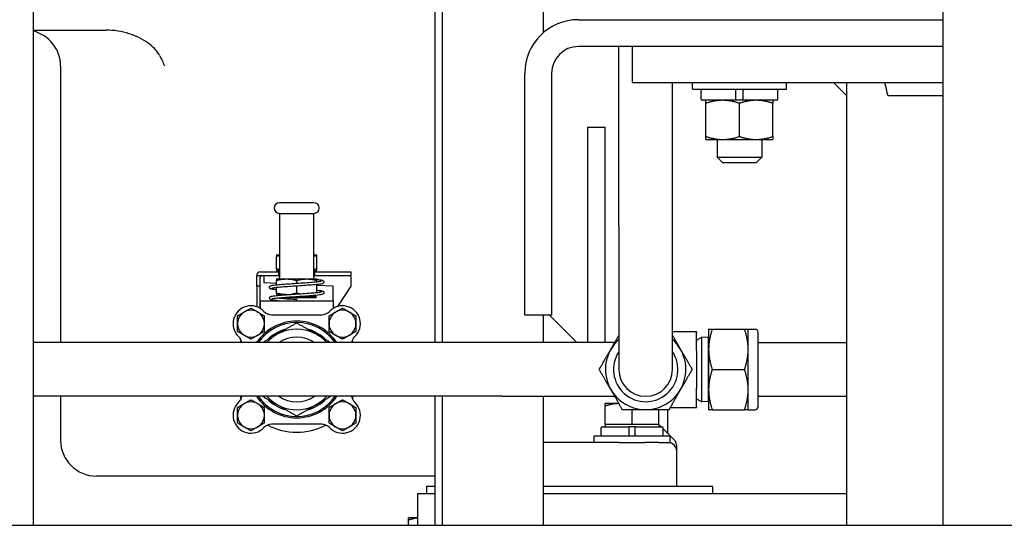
# Paper-space layout 'SHEET_3' of a CAD drawing. Header units: inches. Extents: x 3 to 360, y 8 to 227.
# Tile 8 of 117: x 74 to 88, y 68 to 75. Entities that reach past the tile are written whole.
import ezdxf

# ---------------------------------------------------------------- set-up
doc = ezdxf.new("R2010")
doc.units = ezdxf.units.IN
doc.header["$LTSCALE"] = 10.666667
doc.header["$MEASUREMENT"] = 0
doc.layers.get('0').update_dxf_attribs({"lineweight": 25})

psp = doc.layouts.new('SHEET_3')

# ---------------------------------------------------------------- linework, layer by layer
for p, q in [((86.895, 101.381), (86.895, 68.097)), ((74.183, 100.95), (74.183, 68.097)), ((79.902, 79.108), (79.902, 70.649)), ((81.317, 74.98), (81.317, 79.065)), ((79.804, 70.649), (79.804, 77.6)), ((81.804, 75.16), (86.895, 75.16)), ((74.183, 75.014), (75.206, 75.014)), ((86.895, 74.785), (81.804, 74.785)), ((82.369, 72.274), (82.369, 74.785)), ((86.895, 74.785), (82.554, 74.785)), ((82.554, 74.785), (82.554, 74.285)), ((74.567, 74.514), (74.567, 70.649)), ((81.054, 71.035), (81.054, 74.41)), ((81.429, 74.41), (81.429, 71.035)), ((82.554, 74.285), (86.895, 74.285)), ((83.119, 72.274), (83.119, 74.285)), ((83.398, 74.19), (83.398, 74.285)), ((83.398, 74.19), (84.71, 74.19)), ((83.518, 74.051), (83.518, 74.173)), ((84.004, 74.051), (84.004, 74.173)), ((84.105, 74.051), (84.105, 74.173)), ((84.59, 74.051), (84.59, 74.173)), ((84.71, 74.19), (84.71, 74.285)), ((85.367, 74.285), (85.554, 74.097)), ((85.554, 68.097), (85.554, 74.285)), ((84.004, 74.034), (83.535, 74.034)), ((84.105, 74.034), (84.004, 74.034)), ((84.573, 74.034), (84.105, 74.034)), ((83.586, 73.529), (83.586, 73.992)), ((84.054, 73.529), (84.054, 73.992)), ((84.523, 73.529), (84.523, 73.992)), ((81.929, 73.66), (82.179, 73.66)), ((81.929, 73.66), (81.929, 70.649)), ((82.179, 70.649), (82.179, 73.66)), ((83.586, 73.487), (83.82, 73.487)), ((83.742, 73.487), (83.742, 73.238)), ((83.82, 73.487), (84.289, 73.487)), ((84.289, 73.487), (84.523, 73.487)), ((84.367, 73.487), (84.367, 73.238)), ((83.742, 73.238), (84.367, 73.238)), ((83.82, 73.16), (83.742, 73.238)), ((84.289, 73.16), (84.367, 73.238)), ((84.289, 73.16), (83.82, 73.16)), ((78.107, 72.604), (77.627, 72.604)), ((77.627, 72.454), (78.107, 72.454)), ((77.627, 72.454), (77.627, 71.568)), ((78.107, 71.568), (78.107, 72.454)), ((82.369, 72.274), (82.369, 70.274)), ((83.119, 70.274), (83.119, 72.274)), ((77.585, 71.877), (77.627, 71.877)), ((77.585, 71.877), (77.585, 71.877)), ((77.585, 71.678), (77.585, 71.857)), ((78.107, 71.877), (78.148, 71.877)), ((78.148, 71.877), (78.148, 71.877)), ((78.148, 71.678), (78.148, 71.857)), ((77.308, 71.438), (77.308, 71.588)), ((77.308, 71.588), (77.617, 71.588)), ((77.358, 71.638), (77.617, 71.638)), ((77.358, 71.438), (77.358, 71.568)), ((77.408, 71.588), (77.408, 71.568)), ((77.408, 71.568), (77.408, 71.486)), ((77.585, 71.658), (77.627, 71.658)), ((77.585, 71.658), (77.585, 71.658)), ((77.597, 71.648), (77.597, 71.658)), ((77.627, 71.648), (77.597, 71.648)), ((77.627, 71.644), (77.597, 71.648)), ((77.617, 71.638), (77.627, 71.638)), ((77.617, 71.588), (77.617, 71.638)), ((77.627, 71.588), (77.617, 71.588)), ((77.627, 71.553), (77.627, 71.568)), ((78.107, 71.658), (78.148, 71.658)), ((78.137, 71.648), (78.107, 71.648)), ((78.107, 71.644), (78.137, 71.648)), ((78.107, 71.638), (78.117, 71.638)), ((78.117, 71.588), (78.107, 71.588)), ((78.107, 71.568), (78.107, 71.553)), ((78.117, 71.638), (78.625, 71.638)), ((78.117, 71.638), (78.117, 71.588)), ((78.117, 71.588), (78.625, 71.588)), ((78.137, 71.648), (78.137, 71.658)), ((78.148, 71.658), (78.148, 71.658)), ((78.625, 71.638), (78.625, 71.588)), ((78.625, 71.568), (78.625, 71.588)), ((78.625, 71.568), (78.625, 71.438)), ((77.358, 71.438), (77.308, 71.438)), ((77.308, 71.438), (77.308, 71.15)), ((77.358, 71.138), (77.358, 71.438)), ((77.585, 71.477), (77.408, 71.486)), ((77.585, 71.538), (77.642, 71.538)), ((77.585, 71.538), (77.585, 71.538)), ((77.585, 71.458), (77.585, 71.518)), ((77.585, 71.339), (77.585, 71.418)), ((77.642, 71.538), (78.092, 71.538)), ((77.867, 71.479), (77.867, 71.518)), ((77.867, 71.339), (77.867, 71.439)), ((78.092, 71.538), (78.148, 71.538)), ((78.148, 71.538), (78.148, 71.538)), ((78.148, 71.501), (78.148, 71.518)), ((78.148, 71.351), (78.148, 71.46)), ((78.375, 71.438), (78.148, 71.449)), ((78.375, 71.234), (78.375, 71.438)), ((78.625, 71.438), (78.435, 71.154)), ((77.585, 71.319), (77.72, 71.319)), ((77.585, 71.319), (77.585, 71.319)), ((77.597, 71.309), (77.597, 71.319)), ((77.599, 71.309), (77.597, 71.309)), ((77.598, 71.309), (77.597, 71.309)), ((77.72, 71.279), (78.137, 71.279)), ((77.867, 71.289), (78.137, 71.289)), ((78.013, 71.299), (78.067, 71.299)), ((78.067, 71.299), (78.013, 71.299)), ((78.067, 71.299), (78.137, 71.309)), ((78.067, 71.299), (78.137, 71.289)), ((78.137, 71.309), (78.135, 71.309)), ((78.137, 71.309), (78.137, 71.309)), ((78.137, 71.289), (78.137, 71.279)), ((77.359, 71.126), (77.359, 71.234)), ((77.359, 71.234), (78.375, 71.234)), ((77.867, 71.234), (77.867, 71.254)), ((78.375, 71.234), (78.375, 71.126)), ((77.338, 71.138), (77.358, 71.138)), ((77.517, 71.039), (78.216, 71.039)), ((78.396, 71.138), (78.375, 71.138)), ((81.429, 71.035), (81.054, 71.035)), ((81.317, 70.649), (81.317, 71.035)), ((81.398, 71.035), (81.784, 70.649)), ((83.119, 70.805), (83.454, 70.805)), ((83.454, 70.805), (83.454, 70.795)), ((83.454, 70.54), (83.454, 70.795)), ((83.624, 70.837), (83.624, 70.555)), ((83.674, 70.837), (84.126, 70.837)), ((84.176, 70.555), (84.176, 70.837)), ((84.176, 70.837), (84.274, 70.837)), ((84.314, 69.752), (84.314, 70.797)), ((80.744, 70.649), (74.183, 70.649)), ((82.311, 70.649), (80.744, 70.649)), ((83.454, 70.685), (83.529, 70.725)), ((83.529, 69.823), (83.529, 70.725)), ((83.616, 70.722), (83.529, 70.725)), ((83.616, 70.722), (83.616, 69.826)), ((83.624, 70.709), (83.616, 70.722)), ((84.314, 70.649), (85.554, 70.649)), ((83.454, 70.54), (83.454, 70.008)), ((83.624, 70.555), (83.624, 69.993)), ((84.176, 69.993), (84.176, 70.555)), ((83.674, 70.274), (84.126, 70.274)), ((83.454, 69.753), (83.454, 70.008)), ((83.624, 69.993), (83.624, 69.712)), ((84.176, 69.712), (84.176, 69.993)), ((80.744, 69.899), (74.183, 69.899)), ((74.567, 69.899), (74.567, 69.285)), ((79.804, 68.097), (79.804, 69.899)), ((79.902, 69.899), (79.902, 68.097)), ((80.744, 69.899), (82.311, 69.899)), ((81.317, 68.097), (81.317, 69.899)), ((82.367, 69.797), (82.179, 69.797)), ((82.37, 69.797), (82.367, 69.797)), ((83.454, 69.863), (83.529, 69.823)), ((83.616, 69.826), (83.529, 69.823)), ((83.624, 69.839), (83.616, 69.826)), ((84.314, 69.899), (85.554, 69.899)), ((82.179, 69.506), (82.179, 69.763)), ((82.554, 69.506), (82.554, 69.712)), ((82.929, 69.506), (82.929, 69.712)), ((83.054, 69.379), (83.054, 69.712)), ((83.087, 69.743), (83.454, 69.743)), ((83.454, 69.753), (83.454, 69.743)), ((83.674, 69.712), (84.126, 69.712)), ((84.176, 69.712), (84.274, 69.712)), ((78.216, 69.509), (77.517, 69.509)), ((82.367, 69.506), (82.179, 69.506)), ((82.179, 69.506), (82.179, 69.474)), ((82.554, 69.506), (82.367, 69.506)), ((82.742, 69.506), (82.554, 69.506)), ((82.929, 69.506), (82.742, 69.506)), ((82.929, 69.506), (82.929, 69.474)), ((82.929, 69.504), (82.959, 69.474)), ((82.12, 69.363), (82.12, 69.459)), ((82.134, 69.474), (82.512, 69.474)), ((82.597, 69.474), (82.512, 69.474)), ((82.512, 69.363), (82.512, 69.459)), ((82.597, 69.474), (82.975, 69.474)), ((82.597, 69.363), (82.597, 69.459)), ((82.989, 69.363), (82.989, 69.459)), ((82.989, 69.444), (83.084, 69.349)), ((82.375, 69.254), (81.317, 69.254)), ((82.023, 69.349), (83.085, 69.349)), ((82.023, 69.254), (82.023, 69.349)), ((82.375, 69.254), (82.733, 69.254)), ((82.929, 69.254), (82.733, 69.254)), ((82.929, 69.254), (83.054, 69.254)), ((83.054, 69.254), (83.085, 69.254)), ((83.085, 69.254), (83.085, 69.349)), ((83.085, 69.348), (83.143, 69.29)), ((83.179, 68.64), (83.179, 69.129)), ((79.804, 68.785), (75.067, 68.785)), ((79.804, 68.535), (79.554, 68.535)), ((79.554, 68.535), (79.554, 68.097)), ((79.679, 68.64), (79.679, 68.535)), ((79.804, 68.64), (79.679, 68.64)), ((83.679, 68.64), (81.317, 68.64)), ((85.554, 68.535), (81.317, 68.535)), ((83.679, 68.64), (83.679, 68.535)), ((79.554, 68.203), (79.429, 68.203)), ((79.429, 68.097), (79.429, 68.169)), ((24.242, 68.097), (116.866, 68.097))]:
    psp.add_line(p, q)
for centre, radius, start, end in [((81.804, 74.41), 0.75, 90, 180), ((74.067, 74.514), 0.5, 0, 76.5397), ((81.804, 74.41), 0.375, 90, 180), ((83.535, 74.173), 0.0169, 90, 180), ((84.573, 74.173), 0.0169, 0, 90), ((83.535, 74.051), 0.0169, 180, 270), ((84.573, 74.051), 0.0169, 270, 0), ((77.627, 72.529), 0.075, 90, 180), ((77.627, 72.529), 0.075, 180, 270), ((78.107, 72.529), 0.075, 270, 90), ((77.358, 71.588), 0.05, 90, 180), ((77.378, 71.568), 0.02, 90, 180), ((77.642, 71.553), 0.015, 180, 270), ((78.092, 71.553), 0.015, 270, 0), ((77.227, 70.914), 0.25, 43.4325, 226.5675), ((78.507, 70.914), 0.25, 313.4325, 136.5675), ((77.227, 70.914), 0.188, 0, 180), ((77.517, 71.189), 0.15, 223.4325, 270), ((78.216, 71.189), 0.15, 270, 316.5675), ((78.507, 70.914), 0.188, 0, 180), ((77.227, 70.914), 0.188, 180, 0), ((77.867, 70.274), 0.675, 33.749, 146.251), ((77.867, 70.274), 0.655, 34.9261, 145.0739), ((78.507, 70.914), 0.188, 180, 0), ((76.952, 70.624), 0.15, 9.7776, 46.5675), ((77.867, 70.274), 0.562, 41.8103, 138.1897), ((77.867, 70.274), 0.583, 104.8819, 135.1181), ((77.867, 70.274), 0.583, 44.8819, 75.1181), ((78.782, 70.624), 0.15, 133.4325, 170.2224), ((84.274, 70.797), 0.04, 0, 90), ((77.867, 70.274), 0.875, 152.4289, 154.6231), ((77.867, 70.274), 0.45, 56.4427, 123.5573), ((77.867, 70.274), 0.875, 25.3769, 27.5711), ((82.744, 70.274), 0.562, 131.8103, 48.1897), ((82.744, 70.274), 0.45, 146.4427, 33.5573), ((82.744, 70.274), 0.375, 180, 0), ((77.227, 69.634), 0.25, 133.4325, 316.5675), ((77.227, 69.634), 0.188, 0, 180), ((76.952, 69.925), 0.15, 313.4325, 350.2224), ((77.867, 70.274), 0.875, 205.3769, 207.5711), ((77.867, 70.274), 0.675, 213.749, 326.251), ((77.867, 70.274), 0.655, 214.9261, 325.0739), ((77.867, 70.274), 0.562, 221.8103, 318.1897), ((77.867, 70.274), 0.583, 224.8819, 255.1181), ((77.867, 70.274), 0.45, 236.4427, 303.5573), ((77.867, 70.274), 0.583, 284.8819, 315.1181), ((78.507, 69.634), 0.188, 0, 180), ((78.507, 69.634), 0.25, 223.4325, 46.5675), ((78.782, 69.925), 0.15, 189.7776, 226.5675), ((77.867, 70.274), 0.875, 332.4289, 334.6231), ((77.227, 69.634), 0.188, 180, 0), ((78.507, 69.634), 0.188, 180, 0), ((84.274, 69.752), 0.04, 270, 0), ((77.517, 69.359), 0.15, 90, 136.5675), ((77.867, 70.274), 0.875, 242.4289, 297.5711), ((78.216, 69.359), 0.15, 43.4325, 90), ((82.134, 69.459), 0.0143, 90, 180), ((82.134, 69.363), 0.0143, 180, 270), ((82.975, 69.459), 0.0143, 0, 90), ((82.975, 69.363), 0.0143, 270, 0), ((75.067, 69.285), 0.5, 180, 270), ((83.054, 69.129), 0.125, 0, 90), ((83.054, 69.202), 0.125, 10.7912, 45)]:
    psp.add_arc(centre, radius, start, end)
for points, knots in [([(75.949, 74.661), (75.947, 74.665), (75.945, 74.669), (75.925, 74.703), (75.901, 74.734), (75.847, 74.79), (75.817, 74.815), (75.751, 74.863), (75.707, 74.889), (75.616, 74.933), (75.569, 74.951), (75.476, 74.98), (75.422, 74.993), (75.312, 75.01), (75.256, 75.014), (75.206, 75.014)], [5.021441, 5.021441, 5.021441, 5.021441, 5.052201, 5.052201, 5.324068, 5.324068, 5.595934, 5.595934, 5.948678, 5.948678, 6.301422, 6.301422, 6.688316, 6.688316, 7.07521, 7.07521, 7.07521, 7.07521]), ([(75.949, 74.661), (75.962, 74.637), (75.974, 74.613), (75.997, 74.564), (76.008, 74.539), (76.019, 74.514), (76.019, 74.514), (76.019, 74.514)], [-0.4169781, -0.4169781, -0.4169781, -0.4169781, -0.2089474, -0.2089474, 0, 0, 0.0017471, 0.0017471, 0.0017471, 0.0017471]), ([(84.004, 74.173), (84.004, 74.175), (84.004, 74.178), (84.004, 74.181), (84.004, 74.183), (84.004, 74.186), (84.004, 74.188), (84.004, 74.189), (84.004, 74.19), (84.004, 74.19)], [0.25515149, 0.25515149, 0.25515149, 0.25515149, 0.27103679, 0.27103679, 0.28695871, 0.28695871, 0.30292655, 0.30292655, 0.31893509, 0.31893509, 0.31893509, 0.31893509]), ([(84.105, 74.19), (84.105, 74.19), (84.105, 74.189), (84.105, 74.188), (84.105, 74.186), (84.105, 74.183), (84.105, 74.181), (84.105, 74.178), (84.105, 74.175), (84.105, 74.173)], [0.1913679, 0.1913679, 0.1913679, 0.1913679, 0.20737644, 0.20737644, 0.22334428, 0.22334428, 0.2392662, 0.2392662, 0.25515149, 0.25515149, 0.25515149, 0.25515149]), ([(84.004, 74.034), (84.004, 74.034), (84.004, 74.034), (84.004, 74.036), (84.004, 74.037), (84.004, 74.04), (84.004, 74.042), (84.004, 74.046), (84.004, 74.049), (84.004, 74.051)], [0.1913679, 0.1913679, 0.1913679, 0.1913679, 0.20737644, 0.20737644, 0.22334428, 0.22334428, 0.2392662, 0.2392662, 0.25515149, 0.25515149, 0.25515149, 0.25515149]), ([(84.105, 74.051), (84.105, 74.049), (84.105, 74.046), (84.105, 74.042), (84.105, 74.04), (84.105, 74.037), (84.105, 74.036), (84.105, 74.034), (84.105, 74.034), (84.105, 74.034)], [0.25515149, 0.25515149, 0.25515149, 0.25515149, 0.27103679, 0.27103679, 0.28695871, 0.28695871, 0.30292655, 0.30292655, 0.31893509, 0.31893509, 0.31893509, 0.31893509]), ([(86.304, 74.097), (86.292, 74.097), (86.279, 74.097), (86.269, 74.097), (86.257, 74.097), (86.245, 74.097), (86.233, 74.097), (86.221, 74.097), (86.209, 74.097), (86.198, 74.097), (86.186, 74.097), (86.174, 74.097), (86.162, 74.097), (86.151, 74.097), (86.139, 74.097), (86.127, 74.097)], [0.90282827, 0.90282827, 0.90282827, 0.90282827, 0.92056757, 0.92056757, 0.92056757, 0.94042567, 0.94042567, 0.94042567, 0.96028378, 0.96028378, 0.96028378, 0.98014189, 0.98014189, 0.98014189, 1, 1, 1, 1]), ([(86.895, 74.097), (86.7, 74.097), (86.504, 74.097), (86.309, 74.097), (86.307, 74.097), (86.306, 74.097), (86.304, 74.097)], [0.6093125, 0.6093125, 0.6093125, 0.6093125, 0.9005174, 0.9005174, 0.9005174, 0.9028283, 0.9028283, 0.9028283, 0.9028283]), ([(77.585, 71.385), (77.564, 71.388), (77.546, 71.39), (77.524, 71.394), (77.517, 71.395), (77.508, 71.398), (77.504, 71.399), (77.499, 71.402), (77.496, 71.403), (77.491, 71.409), (77.489, 71.412), (77.487, 71.419), (77.487, 71.423), (77.488, 71.43), (77.489, 71.432), (77.493, 71.437), (77.494, 71.438), (77.498, 71.441), (77.5, 71.442), (77.507, 71.445), (77.512, 71.447), (77.535, 71.452), (77.561, 71.455), (77.622, 71.461), (77.655, 71.464), (77.726, 71.469), (77.763, 71.472), (77.823, 71.476), (77.845, 71.478), (77.906, 71.482), (77.945, 71.484), (78.018, 71.489), (78.052, 71.492), (78.113, 71.497), (78.14, 71.499), (78.182, 71.504), (78.199, 71.507), (78.212, 71.51), (78.215, 71.511), (78.215, 71.511), (78.215, 71.511), (78.215, 71.511)], [5.848969, 5.848969, 5.848969, 5.848969, 6.108868, 6.108868, 6.262004, 6.262004, 6.355987, 6.355987, 6.426753, 6.426753, 6.474199, 6.474199, 6.515818, 6.515818, 6.551909, 6.551909, 6.591779, 6.591779, 6.64946, 6.64946, 6.794268, 6.794268, 7.180505, 7.180505, 7.496126, 7.496126, 7.791972, 7.791972, 7.959419, 7.959419, 8.255128, 8.255128, 8.546995, 8.546995, 8.838086, 8.838086, 9.124913, 9.124913, 9.2554, 9.2554, 9.256177, 9.256177, 9.256177, 9.256177]), ([(78.148, 71.533), (78.157, 71.532), (78.164, 71.531), (78.193, 71.527), (78.209, 71.525), (78.227, 71.52), (78.232, 71.519), (78.24, 71.512), (78.242, 71.51), (78.245, 71.506), (78.245, 71.504), (78.247, 71.499), (78.247, 71.495), (78.246, 71.489), (78.244, 71.486), (78.241, 71.482), (78.239, 71.48), (78.236, 71.477), (78.233, 71.476), (78.227, 71.473), (78.222, 71.471), (78.2, 71.466), (78.175, 71.463), (78.116, 71.457), (78.083, 71.454), (78.013, 71.449), (77.975, 71.446), (77.9, 71.441), (77.86, 71.439), (77.784, 71.434), (77.746, 71.431), (77.677, 71.426), (77.645, 71.423), (77.591, 71.418), (77.568, 71.416), (77.542, 71.412), (77.535, 71.411), (77.525, 71.409), (77.521, 71.408), (77.519, 71.407), (77.519, 71.407), (77.519, 71.407)], [0.204595, 0.204595, 0.204595, 0.204595, 0.302184, 0.302184, 0.600581, 0.600581, 0.767623, 0.767623, 0.804071, 0.804071, 0.829589, 0.829589, 0.86983, 0.86983, 0.90605, 0.90605, 0.945651, 0.945651, 1.00236, 1.00236, 1.141603, 1.141603, 1.520129, 1.520129, 1.83844, 1.83844, 2.134317, 2.134317, 2.427842, 2.427842, 2.721157, 2.721157, 3.012748, 3.012748, 3.302482, 3.302482, 3.442288, 3.442288, 3.57329, 3.57329, 3.61219, 3.61219, 3.61219, 3.61219]), ([(77.599, 71.234), (77.572, 71.237), (77.55, 71.239), (77.525, 71.243), (77.518, 71.245), (77.509, 71.247), (77.506, 71.248), (77.5, 71.251), (77.498, 71.252), (77.493, 71.256), (77.492, 71.257), (77.49, 71.261), (77.489, 71.263), (77.487, 71.268), (77.486, 71.272), (77.488, 71.279), (77.489, 71.281), (77.492, 71.286), (77.494, 71.288), (77.498, 71.291), (77.5, 71.292), (77.506, 71.295), (77.51, 71.296), (77.53, 71.301), (77.552, 71.304), (77.607, 71.31), (77.64, 71.313), (77.709, 71.318), (77.746, 71.321), (77.811, 71.325), (77.839, 71.327), (77.906, 71.332), (77.945, 71.334), (78.018, 71.339), (78.052, 71.342), (78.113, 71.347), (78.14, 71.349), (78.182, 71.354), (78.198, 71.357), (78.212, 71.36), (78.215, 71.361), (78.215, 71.361), (78.215, 71.361), (78.215, 71.361)], [0, 0, 0, 0, 0.299658, 0.299658, 0.451769, 0.451769, 0.54432, 0.54432, 0.613849, 0.613849, 0.646966, 0.646966, 0.673865, 0.673865, 0.715294, 0.715294, 0.751488, 0.751488, 0.790628, 0.790628, 0.845013, 0.845013, 0.971265, 0.971265, 1.329035, 1.329035, 1.65391, 1.65391, 1.950584, 1.950584, 2.163517, 2.163517, 2.459599, 2.459599, 2.751474, 2.751474, 3.041647, 3.041647, 3.328397, 3.328397, 3.458963, 3.458963, 3.459824, 3.459824, 3.459824, 3.459824]), ([(78.148, 71.383), (78.154, 71.382), (78.159, 71.381), (78.187, 71.378), (78.205, 71.376), (78.224, 71.371), (78.229, 71.37), (78.237, 71.365), (78.24, 71.363), (78.244, 71.358), (78.245, 71.355), (78.247, 71.349), (78.247, 71.345), (78.246, 71.339), (78.244, 71.336), (78.241, 71.332), (78.239, 71.33), (78.235, 71.327), (78.233, 71.326), (78.226, 71.323), (78.222, 71.321), (78.199, 71.316), (78.174, 71.313), (78.114, 71.307), (78.081, 71.304), (78.011, 71.299), (77.974, 71.296), (77.898, 71.291), (77.858, 71.288), (77.782, 71.283), (77.745, 71.281), (77.676, 71.276), (77.644, 71.273), (77.59, 71.268), (77.567, 71.266), (77.542, 71.262), (77.535, 71.261), (77.525, 71.259), (77.521, 71.258), (77.519, 71.257), (77.519, 71.257), (77.519, 71.257)], [6.001245, 6.001245, 6.001245, 6.001245, 6.069526, 6.069526, 6.367676, 6.367676, 6.529802, 6.529802, 6.591096, 6.591096, 6.626135, 6.626135, 6.667131, 6.667131, 6.703394, 6.703394, 6.743186, 6.743186, 6.800356, 6.800356, 6.941931, 6.941931, 7.322386, 7.322386, 7.639356, 7.639356, 7.935489, 7.935489, 8.229661, 8.229661, 8.522544, 8.522544, 8.813615, 8.813615, 9.103084, 9.103084, 9.242904, 9.242904, 9.373318, 9.373318, 9.408963, 9.408963, 9.408963, 9.408963]), ([(77.626, 71.272), (77.651, 71.269), (77.679, 71.267), (77.743, 71.262), (77.78, 71.26), (77.834, 71.256), (77.85, 71.255), (77.867, 71.254)], [10.3124104, 10.3124104, 10.3124104, 10.3124104, 10.5659946, 10.5659946, 10.8554845, 10.8554845, 10.9820914, 10.9820914, 10.9820914, 10.9820914]), ([(82.512, 69.459), (82.512, 69.461), (82.512, 69.463), (82.512, 69.467), (82.512, 69.468), (82.512, 69.471), (82.512, 69.472), (82.512, 69.473), (82.512, 69.474), (82.512, 69.474)], [0.21497365, 0.21497365, 0.21497365, 0.21497365, 0.22835326, 0.22835326, 0.2417662, 0.2417662, 0.255221, 0.255221, 0.26871299, 0.26871299, 0.26871299, 0.26871299]), ([(82.512, 69.349), (82.512, 69.349), (82.512, 69.349), (82.512, 69.35), (82.512, 69.352), (82.512, 69.354), (82.512, 69.356), (82.512, 69.359), (82.512, 69.361), (82.512, 69.363)], [0.1612343, 0.1612343, 0.1612343, 0.1612343, 0.17472629, 0.17472629, 0.18818109, 0.18818109, 0.20159403, 0.20159403, 0.21497365, 0.21497365, 0.21497365, 0.21497365]), ([(82.597, 69.474), (82.597, 69.474), (82.597, 69.473), (82.597, 69.472), (82.597, 69.471), (82.597, 69.468), (82.597, 69.467), (82.597, 69.463), (82.597, 69.461), (82.597, 69.459)], [0.1612343, 0.1612343, 0.1612343, 0.1612343, 0.17472629, 0.17472629, 0.18818109, 0.18818109, 0.20159403, 0.20159403, 0.21497365, 0.21497365, 0.21497365, 0.21497365]), ([(82.597, 69.363), (82.597, 69.361), (82.597, 69.359), (82.597, 69.356), (82.597, 69.354), (82.597, 69.352), (82.597, 69.35), (82.597, 69.349), (82.597, 69.349), (82.597, 69.349)], [0.21497365, 0.21497365, 0.21497365, 0.21497365, 0.22835326, 0.22835326, 0.2417662, 0.2417662, 0.255221, 0.255221, 0.26871299, 0.26871299, 0.26871299, 0.26871299]), ([(83.179, 69.202), (83.179, 69.202), (83.179, 69.202), (83.179, 69.21), (83.179, 69.217), (83.177, 69.225)], [0.42073736, 0.42073736, 0.42073736, 0.42073736, 0.42163282, 0.42163282, 0.4563571, 0.4563571, 0.4563571, 0.4563571])]:
    psp.add_open_spline(points, degree=3, knots=knots)
for points in [[(86.083, 74.285), (86.098, 74.222), (86.113, 74.16), (86.127, 74.097)], [(83.179, 69.129), (83.179, 69.151), (83.179, 69.177), (83.179, 69.202)]]:
    psp.add_open_spline(points, degree=3)
for points, weights in [([(83.586, 73.992), (83.586, 74.034), (83.586, 74.034)], [1.10906450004, 1.0930923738, 1]), ([(83.82, 74.034), (83.711, 74.034), (83.586, 73.992)], [1, 1.0930923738, 1.10906450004]), ([(84.054, 73.992), (83.929, 74.034), (83.82, 74.034)], [1.10906450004, 1.0930923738, 1]), ([(84.289, 74.034), (84.18, 74.034), (84.054, 73.992)], [1, 1.0930923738, 1.10906450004]), ([(84.523, 73.992), (84.397, 74.034), (84.289, 74.034)], [1.10906450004, 1.0930923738, 1]), ([(84.523, 74.034), (84.523, 74.034), (84.523, 73.992)], [1, 1.0930923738, 1.10906450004]), ([(83.586, 73.487), (83.586, 73.487), (83.586, 73.529)], [1, 1.0930923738, 1.10906450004]), ([(83.586, 73.529), (83.711, 73.487), (83.82, 73.487)], [1.10906450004, 1.0930923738, 1]), ([(83.82, 73.487), (83.929, 73.487), (84.054, 73.529)], [1, 1.0930923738, 1.10906450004]), ([(84.054, 73.529), (84.18, 73.487), (84.289, 73.487)], [1.10906450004, 1.0930923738, 1]), ([(84.289, 73.487), (84.397, 73.487), (84.523, 73.529)], [1, 1.0930923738, 1.10906450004]), ([(84.523, 73.529), (84.523, 73.487), (84.523, 73.487)], [1.10906450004, 1.0930923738, 1]), ([(77.585, 71.877), (77.585, 71.877), (77.585, 71.857)], [1.07735026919, 1.07735026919, 1]), ([(77.585, 71.857), (77.607, 71.862), (77.627, 71.867)], [1, 1.02087212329, 1.03611213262]), ([(78.107, 71.867), (78.127, 71.862), (78.148, 71.857)], [1.03611213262, 1.02087212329, 1]), ([(78.148, 71.857), (78.148, 71.877), (78.148, 71.877)], [1, 1.07735026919, 1.07735026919]), ([(77.585, 71.678), (77.585, 71.658), (77.585, 71.658)], [1, 1.07735026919, 1.07735026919]), ([(77.627, 71.669), (77.607, 71.673), (77.585, 71.678)], [1.03611213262, 1.02087212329, 1]), ([(78.148, 71.678), (78.127, 71.673), (78.107, 71.669)], [1, 1.02087212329, 1.03611213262]), ([(78.148, 71.658), (78.148, 71.658), (78.148, 71.678)], [1.07735026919, 1.07735026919, 1]), ([(77.585, 71.538), (77.585, 71.538), (77.585, 71.518)], [1.07735026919, 1.07735026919, 1]), ([(77.585, 71.518), (77.726, 71.556), (77.867, 71.518)], [1, 1.15470053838, 1]), ([(77.867, 71.518), (78.008, 71.556), (78.148, 71.518)], [1, 1.15470053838, 1]), ([(78.148, 71.518), (78.148, 71.538), (78.148, 71.538)], [1, 1.07735026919, 1.07735026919]), ([(77.585, 71.339), (77.585, 71.319), (77.585, 71.319)], [1, 1.07735026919, 1.07735026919]), ([(77.721, 71.319), (77.658, 71.32), (77.585, 71.339)], [1.07724121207, 1.07444585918, 1]), ([(77.867, 71.339), (77.829, 71.329), (77.795, 71.324)], [1, 1.03715427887, 1.05646194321]), ([(77.9, 71.331), (77.884, 71.335), (77.867, 71.339)], [1.02959065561, 1.01657018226, 1]), ([(78.507, 71.167), (78.504, 71.165), (78.502, 71.164)], [1, 1.00288686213, 1.00566598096]), ([(78.511, 71.164), (78.509, 71.165), (78.507, 71.167)], [1.00566598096, 1.00288686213, 1]), ([(77.039, 71.022), (77.133, 71.077), (77.227, 71.131)], [1, 1.15455095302, 1]), ([(77.039, 70.914), (77.039, 70.964), (77.039, 71.022)], [1, 1.03802697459, 1]), ([(77.227, 71.131), (77.321, 71.077), (77.414, 71.022)], [1, 1.15455095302, 1]), ([(77.414, 71.022), (77.414, 70.964), (77.414, 70.914)], [1, 1.03802697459, 1]), ([(78.319, 71.022), (78.413, 71.077), (78.507, 71.131)], [1, 1.15455095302, 1]), ([(78.319, 70.914), (78.319, 70.964), (78.319, 71.022)], [1, 1.03802697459, 1]), ([(78.507, 71.131), (78.601, 71.077), (78.694, 71.022)], [1, 1.15455095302, 1]), ([(78.694, 71.022), (78.694, 70.964), (78.694, 70.914)], [1, 1.03802697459, 1]), ([(78.726, 71.04), (78.723, 71.042), (78.721, 71.043)], [1, 1.00288686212, 1.00566598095]), ([(78.726, 71.035), (78.726, 71.038), (78.726, 71.04)], [1.00566598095, 1.00288686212, 1]), ([(77.039, 70.806), (77.039, 70.864), (77.039, 70.914)], [1, 1.03802697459, 1]), ([(77.414, 70.914), (77.414, 70.864), (77.414, 70.806)], [1, 1.03802697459, 1]), ([(77.867, 70.924), (77.716, 70.837), (77.586, 70.761)], [1, 1.0379548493, 1]), ([(78.148, 70.761), (78.017, 70.837), (77.867, 70.924)], [1, 1.0379548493, 1]), ([(78.319, 70.806), (78.319, 70.864), (78.319, 70.914)], [1, 1.03802697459, 1]), ([(78.694, 70.914), (78.694, 70.864), (78.694, 70.806)], [1, 1.03802697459, 1]), ([(77.227, 70.697), (77.133, 70.752), (77.039, 70.806)], [1, 1.15455095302, 1]), ([(77.414, 70.806), (77.321, 70.752), (77.227, 70.697)], [1, 1.15455095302, 1]), ([(77.586, 70.761), (77.492, 70.707), (77.391, 70.649)], [1, 1.02690849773, 1.01566285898]), ([(78.342, 70.649), (78.242, 70.707), (78.148, 70.761)], [1.01566285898, 1.02690849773, 1]), ([(78.507, 70.697), (78.413, 70.752), (78.319, 70.806)], [1, 1.15455095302, 1]), ([(78.694, 70.806), (78.601, 70.752), (78.507, 70.697)], [1, 1.15455095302, 1]), ([(78.721, 70.785), (78.723, 70.786), (78.726, 70.788)], [1.00566598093, 1.00288686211, 1]), ([(78.726, 70.788), (78.726, 70.79), (78.726, 70.793)], [1, 1.00288686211, 1.00566598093]), ([(82.257, 70.555), (82.311, 70.649), (82.369, 70.75)], [1, 1.0269084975, 1.01566285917]), ([(83.119, 70.75), (83.177, 70.649), (83.231, 70.555)], [1.0156628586, 1.02690849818, 1]), ([(83.624, 70.837), (83.624, 70.837), (83.674, 70.837)], [1, 1.0379548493, 1]), ([(83.674, 70.837), (83.624, 70.686), (83.624, 70.555)], [1, 1.0379548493, 1]), ([(84.126, 70.837), (84.176, 70.837), (84.176, 70.837)], [1, 1.0379548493, 1]), ([(84.176, 70.555), (84.176, 70.686), (84.126, 70.837)], [1, 1.0379548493, 1]), ([(82.094, 70.274), (82.181, 70.425), (82.257, 70.555)], [1, 1.0379548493, 1]), ([(83.231, 70.555), (83.306, 70.425), (83.393, 70.274)], [1, 1.0379548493, 1]), ([(83.624, 70.555), (83.624, 70.425), (83.674, 70.274)], [1, 1.0379548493, 1]), ([(84.126, 70.274), (84.176, 70.425), (84.176, 70.555)], [1, 1.0379548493, 1]), ([(82.257, 69.993), (82.181, 70.123), (82.094, 70.274)], [1, 1.0379548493, 1]), ([(83.393, 70.274), (83.306, 70.123), (83.231, 69.993)], [1, 1.0379548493, 1]), ([(83.674, 70.274), (83.624, 70.123), (83.624, 69.993)], [1, 1.0379548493, 1]), ([(84.176, 69.993), (84.176, 70.123), (84.126, 70.274)], [1, 1.0379548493, 1]), ([(82.419, 69.712), (82.332, 69.862), (82.257, 69.993)], [1, 1.0379548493, 1]), ([(83.231, 69.993), (83.156, 69.862), (83.069, 69.712)], [1, 1.0379548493, 1]), ([(83.624, 69.993), (83.624, 69.862), (83.674, 69.712)], [1, 1.0379548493, 1]), ([(84.126, 69.712), (84.176, 69.862), (84.176, 69.993)], [1, 1.0379548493, 1]), ([(77.039, 69.742), (77.133, 69.797), (77.227, 69.851)], [1, 1.15455095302, 1]), ([(77.227, 69.851), (77.321, 69.797), (77.414, 69.742)], [1, 1.15455095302, 1]), ([(77.391, 69.899), (77.492, 69.841), (77.586, 69.787)], [1.0156628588, 1.02690849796, 1]), ([(77.586, 69.787), (77.716, 69.712), (77.867, 69.625)], [1, 1.0379548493, 1]), ([(77.867, 69.625), (78.017, 69.712), (78.148, 69.787)], [1, 1.0379548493, 1]), ([(78.148, 69.787), (78.242, 69.841), (78.342, 69.899)], [1, 1.02690849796, 1.0156628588]), ([(78.319, 69.742), (78.413, 69.797), (78.507, 69.851)], [1, 1.15455095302, 1]), ([(78.507, 69.851), (78.601, 69.797), (78.694, 69.742)], [1, 1.15455095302, 1]), ([(82.367, 69.797), (82.28, 69.797), (82.179, 69.763)], [1, 1.0379548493, 1]), ([(82.179, 69.763), (82.179, 69.797), (82.179, 69.797)], [1, 1.0379548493, 1]), ([(82.37, 69.797), (82.368, 69.797), (82.367, 69.797)], [1.00130548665, 1.0006643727, 1]), ([(77.039, 69.634), (77.039, 69.684), (77.039, 69.742)], [1, 1.03802697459, 1]), ([(77.039, 69.526), (77.039, 69.584), (77.039, 69.634)], [1, 1.03802697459, 1]), ([(77.414, 69.742), (77.414, 69.684), (77.414, 69.634)], [1, 1.03802697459, 1]), ([(77.414, 69.634), (77.414, 69.584), (77.414, 69.526)], [1, 1.03802697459, 1]), ([(78.319, 69.634), (78.319, 69.684), (78.319, 69.742)], [1, 1.03802697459, 1]), ([(78.319, 69.526), (78.319, 69.584), (78.319, 69.634)], [1, 1.03802697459, 1]), ([(78.694, 69.742), (78.694, 69.684), (78.694, 69.634)], [1, 1.03802697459, 1]), ([(78.694, 69.634), (78.694, 69.584), (78.694, 69.526)], [1, 1.03802697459, 1]), ([(78.726, 69.76), (78.723, 69.762), (78.721, 69.763)], [1, 1.00288686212, 1.00566598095]), ([(78.726, 69.755), (78.726, 69.758), (78.726, 69.76)], [1.00566598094, 1.00288686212, 1]), ([(82.744, 69.712), (82.593, 69.712), (82.419, 69.712)], [1, 1.0379548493, 1]), ([(83.069, 69.712), (82.895, 69.712), (82.744, 69.712)], [1, 1.0379548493, 1]), ([(83.674, 69.712), (83.624, 69.712), (83.624, 69.712)], [1, 1.0379548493, 1]), ([(84.176, 69.712), (84.176, 69.712), (84.126, 69.712)], [1, 1.0379548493, 1]), ([(77.227, 69.417), (77.133, 69.472), (77.039, 69.526)], [1, 1.15455095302, 1]), ([(77.414, 69.526), (77.321, 69.472), (77.227, 69.417)], [1, 1.15455095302, 1]), ([(78.507, 69.417), (78.413, 69.472), (78.319, 69.526)], [1, 1.15455095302, 1]), ([(78.694, 69.526), (78.601, 69.472), (78.507, 69.417)], [1, 1.15455095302, 1]), ([(78.721, 69.505), (78.723, 69.506), (78.726, 69.508)], [1.00566598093, 1.00288686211, 1]), ([(78.726, 69.508), (78.726, 69.51), (78.726, 69.513)], [1, 1.00288686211, 1.00566598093]), ([(78.502, 69.384), (78.504, 69.383), (78.507, 69.381)], [1.00566598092, 1.00288686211, 1]), ([(78.507, 69.381), (78.509, 69.383), (78.511, 69.384)], [1, 1.00288686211, 1.00566598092]), ([(79.429, 68.169), (79.429, 68.203), (79.429, 68.203)], [1, 1.0379548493, 1]), ([(79.554, 68.199), (79.496, 68.192), (79.429, 68.169)], [1.01720879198, 1.02477087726, 1])]:
    psp.add_rational_spline(points, weights, degree=2)

doc.saveas('drawing.dxf')
